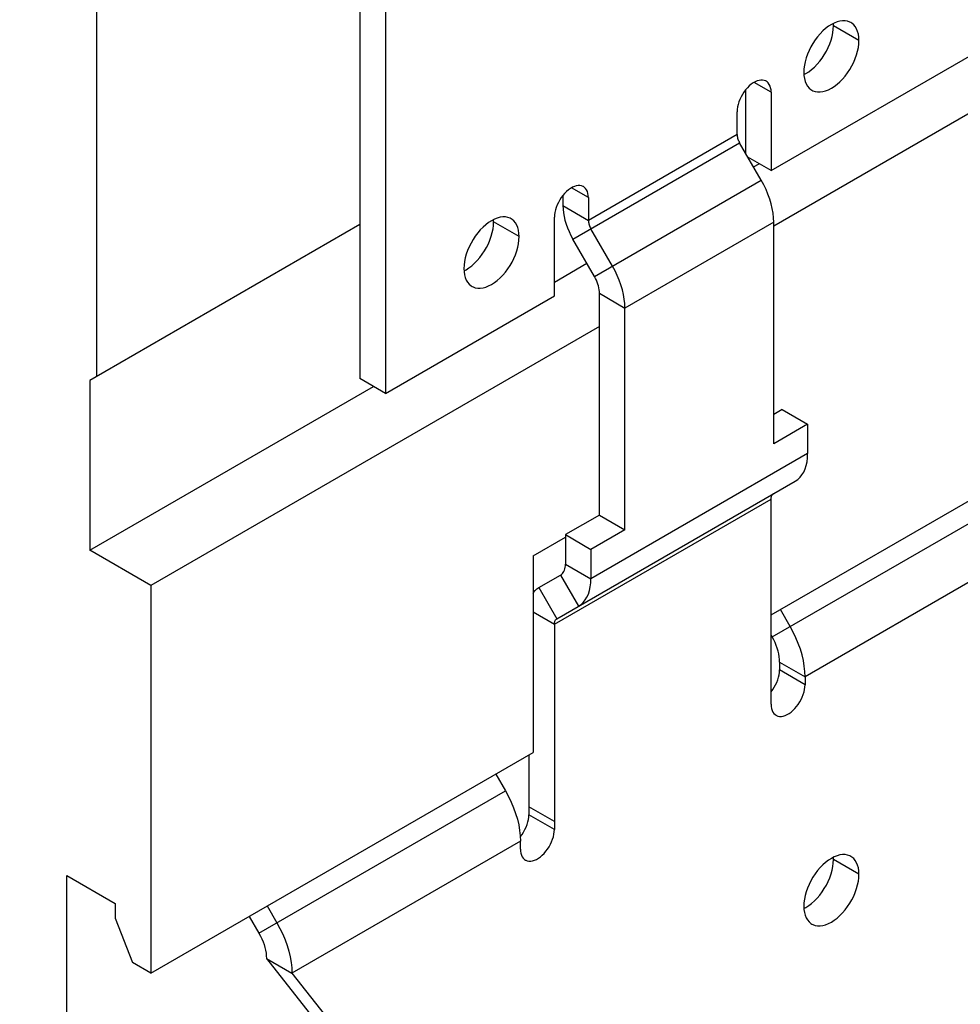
# Model space of a CAD drawing. Extents: x 0 to 17, y 0 to 11.
# Tile 24 of 29: x 15.226 to 15.739, y 6.272 to 6.81. Entities that reach past the tile are written whole.
import ezdxf

# ---------------------------------------------------------------- set-up
doc = ezdxf.new("R2010")
doc.units = 0
doc.header["$LTSCALE"] = 0.935
doc.layers.get('0').update_dxf_attribs({"linetype": 'CONTINUOUS'})

msp = doc.modelspace()

# ---------------------------------------------------------------- linework, layer by layer
at = {"color": 7, "linetype": 'CONTINUOUS'}
for p, q in [((15.26753, 7.12354), (15.26753, 6.6151)), ((15.63599, 6.72763), (16.06558, 6.97566)), ((16.07671, 6.95101), (15.63738, 6.69737)), ((15.41137, 6.86797), (15.41137, 6.61402)), ((15.42529, 6.85994), (15.42529, 6.60599)), ((15.67004, 6.80676), (15.66997, 6.808)), ((15.68396, 6.79872), (15.67004, 6.80676)), ((15.63599, 6.77049), (15.62673, 6.77584)), ((15.62207, 6.77174), (15.62207, 6.73712)), ((15.63599, 6.77049), (15.63599, 6.72763)), ((15.61743, 6.74738), (15.61743, 6.75978)), ((15.61743, 6.74738), (15.53618, 6.70047)), ((15.52769, 6.69021), (15.61879, 6.74281)), ((15.63059, 6.72237), (15.61879, 6.74281)), ((15.63599, 6.48494), (16.07671, 6.73939)), ((15.63599, 6.72763), (15.62333, 6.73494)), ((15.62641, 6.72961), (15.62949, 6.73138)), ((15.53949, 6.66978), (15.63059, 6.72237)), ((15.53618, 6.71287), (15.52692, 6.71822)), ((15.52226, 6.71411), (15.52226, 6.7085)), ((15.53618, 6.71287), (15.53618, 6.70047)), ((15.63655, 6.47294), (16.05742, 6.71592)), ((15.52226, 6.7085), (15.53618, 6.70047)), ((15.48444, 6.69961), (15.48438, 6.70085)), ((15.51762, 6.65929), (15.51762, 6.70215)), ((15.41137, 6.69814), (15.26382, 6.61295)), ((15.49836, 6.69157), (15.48444, 6.69961)), ((15.54933, 6.67546), (15.53754, 6.69589)), ((15.63738, 6.69951), (15.55613, 6.6526)), ((15.63738, 6.57842), (15.63738, 6.69951)), ((15.53949, 6.66978), (15.52769, 6.69021)), ((16.06558, 6.68849), (15.65455, 6.45118)), ((15.51762, 6.66679), (15.53532, 6.67701)), ((15.42529, 6.60599), (15.51762, 6.65929)), ((15.54221, 6.66063), (15.55613, 6.6526)), ((15.54221, 6.53955), (15.54221, 6.66063)), ((15.55613, 6.53151), (15.55613, 6.6526)), ((15.54221, 6.64242), (15.29723, 6.50098)), ((15.26382, 6.61295), (15.26382, 6.52027)), ((15.26382, 6.52027), (15.41879, 6.60974)), ((15.42529, 6.60599), (15.41137, 6.61402)), ((15.64202, 6.59718), (15.63738, 6.5945)), ((15.64202, 6.59718), (15.65594, 6.58914)), ((15.65594, 6.58914), (15.63738, 6.57842)), ((15.65594, 6.58914), (15.65594, 6.57307)), ((15.65594, 6.57307), (15.53757, 6.50473)), ((15.51898, 6.4829), (15.64915, 6.55805)), ((15.51762, 6.47989), (15.63599, 6.54823)), ((15.63599, 6.43618), (15.63599, 6.54823)), ((15.54221, 6.53955), (15.52365, 6.52884)), ((15.54221, 6.53955), (15.55613, 6.53151)), ((15.52365, 6.52884), (15.53757, 6.5208)), ((15.52365, 6.52884), (15.52365, 6.51276)), ((15.55613, 6.53151), (15.53757, 6.5208)), ((15.50602, 6.51732), (15.52365, 6.5275)), ((15.29723, 6.50098), (15.26382, 6.52027)), ((15.50602, 6.51732), (15.50602, 6.4099)), ((15.53757, 6.5208), (15.53757, 6.50473)), ((15.52365, 6.51276), (15.53757, 6.50473)), ((15.50914, 6.49994), (15.52093, 6.50675)), ((15.52093, 6.50675), (15.53078, 6.48971)), ((15.29723, 6.50098), (15.29723, 6.28935)), ((15.50914, 6.49994), (15.51898, 6.4829)), ((15.50602, 6.48659), (15.51762, 6.47989)), ((15.64639, 6.47862), (15.64106, 6.48786)), ((15.51762, 6.47989), (15.51762, 6.36784)), ((15.63655, 6.47294), (15.63599, 6.47391)), ((15.64063, 6.45922), (15.65455, 6.45118)), ((15.64063, 6.45922), (15.64063, 6.45493)), ((15.65455, 6.44689), (15.64063, 6.45493)), ((15.65455, 6.45118), (15.65455, 6.44689)), ((15.29723, 6.28935), (15.50602, 6.4099)), ((15.5037, 6.40856), (15.5037, 6.37587)), ((15.48557, 6.39809), (15.49091, 6.38885)), ((15.35625, 6.31111), (15.49091, 6.38885)), ((15.51762, 6.37212), (15.5037, 6.38016)), ((15.51762, 6.36784), (15.5037, 6.37587)), ((15.49906, 6.36141), (15.37425, 6.28935)), ((15.49906, 6.35712), (15.49906, 6.36141)), ((15.67004, 6.35136), (15.66997, 6.3526)), ((15.68396, 6.34333), (15.67004, 6.35136)), ((15.25129, 6.34266), (15.27774, 6.32739)), ((15.25129, 5.76939), (15.25129, 6.34266)), ((15.27774, 6.32739), (15.27774, 6.31936)), ((15.36076, 6.32603), (15.3661, 6.31679)), ((15.27774, 6.31936), (15.28712, 6.29519)), ((15.35092, 6.32035), (15.35625, 6.31111)), ((15.36033, 6.29739), (15.37425, 6.28935)), ((15.36033, 6.29739), (15.41137, 6.23254)), ((15.29723, 6.28935), (15.28712, 6.29519)), ((15.37425, 6.28935), (15.42529, 6.2245))]:
    msp.add_line(p, q, dxfattribs=at)
for points in [[(15.67954, 6.80848), (15.67896, 6.80878), (15.67774, 6.80922), (15.67642, 6.80945), (15.675, 6.80946), (15.67354, 6.80927), (15.67202, 6.80886), (15.67045, 6.80824), (15.66888, 6.80743), (15.66731, 6.80643), (15.66574, 6.80523), (15.66422, 6.80389), (15.66275, 6.80239), (15.66133, 6.80074), (15.66001, 6.79899), (15.65879, 6.79714), (15.65767, 6.79519), (15.65668, 6.79321), (15.65582, 6.79119), (15.6551, 6.78914), (15.65454, 6.78712), (15.65413, 6.78515), (15.65389, 6.78322), (15.6538, 6.78131)], [(15.68396, 6.79872), (15.68387, 6.80052), (15.68362, 6.80218), (15.68322, 6.80368), (15.68265, 6.80505), (15.68193, 6.80626), (15.68108, 6.8073), (15.68008, 6.80813), (15.67954, 6.80848)], [(15.65386, 6.78008), (15.65496, 6.78064), (15.65653, 6.78165), (15.6581, 6.78284), (15.65962, 6.78418), (15.66108, 6.78568), (15.6625, 6.78734), (15.66382, 6.78908), (15.66504, 6.79093), (15.66616, 6.79288), (15.66716, 6.79486), (15.66801, 6.79688), (15.66873, 6.79893), (15.6693, 6.80095), (15.6697, 6.80292), (15.66995, 6.80486), (15.67004, 6.80676)], [(15.65822, 6.77155), (15.65879, 6.77125), (15.66001, 6.77081), (15.66133, 6.77059), (15.66275, 6.77057), (15.66422, 6.77077), (15.66574, 6.77118), (15.66731, 6.7718), (15.66888, 6.77261), (15.67045, 6.77361), (15.67202, 6.7748), (15.67354, 6.77615), (15.675, 6.77765), (15.67642, 6.7793), (15.67774, 6.78105), (15.67896, 6.7829), (15.68008, 6.78484), (15.68108, 6.78683), (15.68193, 6.78884), (15.68265, 6.7909), (15.68322, 6.79292), (15.68362, 6.79488), (15.68387, 6.79682), (15.68396, 6.79872)], [(15.6538, 6.78131), (15.65389, 6.77951), (15.65413, 6.77786), (15.65454, 6.77636), (15.6551, 6.77499), (15.65582, 6.77377), (15.65668, 6.77274), (15.65767, 6.7719), (15.65822, 6.77155)], [(15.63327, 6.7765), (15.63308, 6.7766), (15.63225, 6.77693), (15.63135, 6.7771), (15.63039, 6.7771), (15.62937, 6.77693), (15.62832, 6.77662), (15.62725, 6.77615), (15.62617, 6.77552), (15.6251, 6.77476), (15.62405, 6.77387), (15.62303, 6.77285), (15.62207, 6.77174), (15.62117, 6.77054), (15.62034, 6.76925), (15.6196, 6.76792), (15.61896, 6.76656), (15.61842, 6.76515), (15.61799, 6.76377), (15.61769, 6.76242), (15.6175, 6.76109), (15.61743, 6.75978)], [(15.63599, 6.77049), (15.63592, 6.77173), (15.63573, 6.77284), (15.63543, 6.77384), (15.635, 6.77473), (15.63446, 6.7755), (15.63382, 6.77613), (15.63327, 6.7765)], [(15.61743, 6.74738), (15.61745, 6.74689), (15.6175, 6.7464), (15.61759, 6.7459), (15.61771, 6.74539), (15.61787, 6.74486), (15.61805, 6.74434), (15.61827, 6.74383), (15.61851, 6.74331), (15.61879, 6.74281)], [(15.63738, 6.69951), (15.63729, 6.70192), (15.63702, 6.70439), (15.63659, 6.7069), (15.63598, 6.70947), (15.6352, 6.71209), (15.63427, 6.7147), (15.6332, 6.71727), (15.63197, 6.71983), (15.63059, 6.72237)], [(15.53346, 6.71887), (15.53327, 6.71898), (15.53243, 6.7193), (15.53154, 6.71947), (15.53058, 6.71947), (15.52955, 6.71931), (15.52851, 6.71899), (15.52744, 6.71852), (15.52635, 6.71789), (15.52529, 6.71713), (15.52424, 6.71624), (15.52322, 6.71522), (15.52226, 6.71411), (15.52136, 6.71291), (15.52053, 6.71162), (15.51979, 6.7103), (15.51915, 6.70893), (15.51861, 6.70753), (15.51818, 6.70614), (15.51788, 6.70479), (15.51769, 6.70347), (15.51762, 6.70215)], [(15.53618, 6.71287), (15.53611, 6.7141), (15.53592, 6.71521), (15.53562, 6.71621), (15.53519, 6.7171), (15.53465, 6.71788), (15.53401, 6.7185), (15.53346, 6.71887)], [(15.52226, 6.7085), (15.52233, 6.70657), (15.52254, 6.7046), (15.52289, 6.70259), (15.52338, 6.70053), (15.524, 6.69844), (15.52475, 6.69635), (15.52561, 6.6943), (15.52659, 6.69225), (15.52769, 6.69021)], [(15.49394, 6.70133), (15.49337, 6.70163), (15.49215, 6.70207), (15.49083, 6.7023), (15.48941, 6.70231), (15.48794, 6.70212), (15.48643, 6.70171), (15.48485, 6.70109), (15.48328, 6.70028), (15.48171, 6.69928), (15.48014, 6.69808), (15.47863, 6.69674), (15.47716, 6.69524), (15.47574, 6.69359), (15.47442, 6.69184), (15.4732, 6.68999), (15.47208, 6.68804), (15.47109, 6.68606), (15.47023, 6.68404), (15.46951, 6.68199), (15.46894, 6.67997), (15.46854, 6.678), (15.4683, 6.67607), (15.46821, 6.67416)], [(15.49836, 6.69157), (15.49827, 6.69337), (15.49803, 6.69502), (15.49763, 6.69653), (15.49706, 6.6979), (15.49634, 6.69911), (15.49548, 6.70015), (15.49449, 6.70098), (15.49394, 6.70133)], [(15.53618, 6.70047), (15.5362, 6.69998), (15.53625, 6.69949), (15.53634, 6.69899), (15.53646, 6.69848), (15.53661, 6.69795), (15.5368, 6.69743), (15.53702, 6.69692), (15.53726, 6.6964), (15.53754, 6.69589)], [(15.46827, 6.67293), (15.46937, 6.67349), (15.47094, 6.6745), (15.47251, 6.67569), (15.47403, 6.67703), (15.47549, 6.67853), (15.47691, 6.68019), (15.47823, 6.68193), (15.47945, 6.68378), (15.48057, 6.68573), (15.48156, 6.68771), (15.48242, 6.68973), (15.48314, 6.69178), (15.48371, 6.6938), (15.48411, 6.69577), (15.48435, 6.69771), (15.48444, 6.69961)], [(15.47262, 6.6644), (15.4732, 6.6641), (15.47442, 6.66366), (15.47574, 6.66344), (15.47716, 6.66342), (15.47863, 6.66362), (15.48014, 6.66403), (15.48171, 6.66465), (15.48328, 6.66545), (15.48485, 6.66646), (15.48643, 6.66765), (15.48794, 6.669), (15.48941, 6.6705), (15.49083, 6.67215), (15.49215, 6.6739), (15.49337, 6.67575), (15.49449, 6.67769), (15.49548, 6.67968), (15.49634, 6.68169), (15.49706, 6.68375), (15.49763, 6.68577), (15.49803, 6.68773), (15.49827, 6.68967), (15.49836, 6.69157)], [(15.46821, 6.67416), (15.4683, 6.67236), (15.46854, 6.67071), (15.46894, 6.66921), (15.46951, 6.66784), (15.47023, 6.66662), (15.47109, 6.66559), (15.47208, 6.66475), (15.47262, 6.6644)], [(15.55613, 6.6526), (15.55604, 6.65501), (15.55577, 6.65748), (15.55534, 6.65999), (15.55473, 6.66256), (15.55395, 6.66518), (15.55302, 6.66778), (15.55194, 6.67036), (15.55072, 6.67292), (15.54933, 6.67546)], [(15.54221, 6.66063), (15.54217, 6.6616), (15.54207, 6.66258), (15.54189, 6.66359), (15.54165, 6.66462), (15.54134, 6.66567), (15.54097, 6.66671), (15.54054, 6.66774), (15.54004, 6.66876), (15.53949, 6.66978)], [(15.64915, 6.55805), (15.65053, 6.559), (15.65176, 6.56014), (15.65283, 6.56147), (15.65376, 6.563), (15.65454, 6.56472), (15.65515, 6.56659), (15.65558, 6.5686), (15.65585, 6.57076), (15.65594, 6.57307)], [(15.63599, 6.54823), (15.63601, 6.54869), (15.63606, 6.54913), (15.63615, 6.54953), (15.63627, 6.5499), (15.63643, 6.55025), (15.63661, 6.55055), (15.63683, 6.55082), (15.63707, 6.55105), (15.63735, 6.55124)], [(15.52093, 6.50675), (15.52149, 6.50713), (15.52198, 6.50759), (15.52241, 6.50812), (15.52278, 6.50873), (15.52309, 6.50942), (15.52333, 6.51017), (15.52351, 6.51097), (15.52361, 6.51184), (15.52365, 6.51276)], [(15.53078, 6.48971), (15.53216, 6.49066), (15.53339, 6.4918), (15.53446, 6.49313), (15.53539, 6.49466), (15.53617, 6.49638), (15.53678, 6.49825), (15.53721, 6.50026), (15.53748, 6.50242), (15.53757, 6.50473)], [(15.50602, 6.49693), (15.50619, 6.49721), (15.50705, 6.49827), (15.50803, 6.49918), (15.50914, 6.49994)], [(15.51762, 6.47989), (15.51764, 6.48035), (15.51769, 6.48079), (15.51778, 6.48119), (15.5179, 6.48156), (15.51805, 6.48191), (15.51824, 6.48221), (15.51846, 6.48248), (15.5187, 6.48271), (15.51898, 6.4829)], [(15.65455, 6.45118), (15.65444, 6.45408), (15.65412, 6.45704), (15.6536, 6.46005), (15.65287, 6.46314), (15.65194, 6.46628), (15.65082, 6.46941), (15.64953, 6.47249), (15.64805, 6.47556), (15.64639, 6.47862)], [(15.64063, 6.45922), (15.64057, 6.46067), (15.64041, 6.46215), (15.64015, 6.46365), (15.63979, 6.46519), (15.63932, 6.46677), (15.63876, 6.46833), (15.63812, 6.46987), (15.63738, 6.47141), (15.63655, 6.47294)], [(15.63599, 6.44297), (15.63689, 6.44417), (15.63772, 6.44546), (15.63846, 6.44679), (15.6391, 6.44815), (15.63964, 6.44956), (15.64007, 6.45094), (15.64037, 6.45229), (15.64056, 6.45362), (15.64063, 6.45493)], [(15.6387, 6.43018), (15.6389, 6.43007), (15.63973, 6.42974), (15.64063, 6.42958), (15.64159, 6.42958), (15.64261, 6.42974), (15.64366, 6.43005), (15.64472, 6.43053), (15.64581, 6.43116), (15.64688, 6.43191), (15.64793, 6.43281), (15.64895, 6.43383), (15.64991, 6.43494), (15.65081, 6.43614), (15.65164, 6.43743), (15.65238, 6.43875), (15.65302, 6.44012), (15.65356, 6.44152), (15.65399, 6.44291), (15.65429, 6.44425), (15.65448, 6.44558), (15.65455, 6.44689)], [(15.63599, 6.43618), (15.63606, 6.43495), (15.63625, 6.43383), (15.63655, 6.43284), (15.63698, 6.43195), (15.63752, 6.43117), (15.63816, 6.43054), (15.6387, 6.43018)], [(15.49091, 6.38885), (15.49256, 6.38579), (15.49404, 6.38272), (15.49533, 6.37964), (15.49645, 6.37651), (15.49738, 6.37337), (15.49811, 6.37028), (15.49863, 6.36727), (15.49895, 6.36431), (15.49906, 6.36141)], [(15.49897, 6.36381), (15.49906, 6.36392), (15.49996, 6.36512), (15.50079, 6.36641), (15.50153, 6.36773), (15.50217, 6.3691), (15.50271, 6.3705), (15.50314, 6.37189), (15.50344, 6.37323), (15.50363, 6.37456), (15.5037, 6.37587)], [(15.50177, 6.35112), (15.50197, 6.35102), (15.5028, 6.35069), (15.5037, 6.35052), (15.50466, 6.35052), (15.50568, 6.35068), (15.50673, 6.351), (15.5078, 6.35147), (15.50888, 6.3521), (15.50995, 6.35286), (15.511, 6.35375), (15.51202, 6.35477), (15.51298, 6.35588), (15.51388, 6.35708), (15.51471, 6.35837), (15.51545, 6.3597), (15.51609, 6.36106), (15.51663, 6.36247), (15.51706, 6.36385), (15.51736, 6.3652), (15.51755, 6.36653), (15.51762, 6.36784)], [(15.49906, 6.35712), (15.49913, 6.35589), (15.49932, 6.35478), (15.49962, 6.35378), (15.50005, 6.35289), (15.50059, 6.35212), (15.50123, 6.35149), (15.50177, 6.35112)], [(15.67954, 6.35308), (15.67896, 6.35338), (15.67774, 6.35382), (15.67642, 6.35405), (15.675, 6.35406), (15.67354, 6.35387), (15.67202, 6.35346), (15.67045, 6.35284), (15.66888, 6.35203), (15.66731, 6.35103), (15.66574, 6.34983), (15.66422, 6.34849), (15.66275, 6.34699), (15.66133, 6.34534), (15.66001, 6.34359), (15.65879, 6.34174), (15.65767, 6.33979), (15.65668, 6.33781), (15.65582, 6.33579), (15.6551, 6.33374), (15.65454, 6.33172), (15.65413, 6.32975), (15.65389, 6.32782), (15.6538, 6.32591)], [(15.65386, 6.32468), (15.65496, 6.32524), (15.65653, 6.32625), (15.6581, 6.32744), (15.65962, 6.32879), (15.66108, 6.33029), (15.6625, 6.33194), (15.66382, 6.33369), (15.66504, 6.33554), (15.66616, 6.33748), (15.66716, 6.33946), (15.66801, 6.34148), (15.66873, 6.34353), (15.6693, 6.34555), (15.6697, 6.34752), (15.66995, 6.34946), (15.67004, 6.35136)], [(15.68396, 6.34333), (15.68387, 6.34513), (15.68362, 6.34678), (15.68322, 6.34828), (15.68265, 6.34965), (15.68193, 6.35087), (15.68108, 6.3519), (15.68008, 6.35273), (15.67954, 6.35308)], [(15.65822, 6.31616), (15.65879, 6.31586), (15.66001, 6.31542), (15.66133, 6.31519), (15.66275, 6.31518), (15.66422, 6.31537), (15.66574, 6.31578), (15.66731, 6.3164), (15.66888, 6.31721), (15.67045, 6.31821), (15.67202, 6.31941), (15.67354, 6.32075), (15.675, 6.32225), (15.67642, 6.3239), (15.67774, 6.32565), (15.67896, 6.3275), (15.68008, 6.32945), (15.68108, 6.33143), (15.68193, 6.33345), (15.68265, 6.3355), (15.68322, 6.33752), (15.68362, 6.33949), (15.68387, 6.34142), (15.68396, 6.34333)], [(15.6538, 6.32591), (15.65389, 6.32411), (15.65413, 6.32246), (15.65454, 6.32096), (15.6551, 6.31959), (15.65582, 6.31837), (15.65668, 6.31734), (15.65767, 6.3165), (15.65822, 6.31616)], [(15.3661, 6.31679), (15.36775, 6.31373), (15.36923, 6.31066), (15.37052, 6.30758), (15.37164, 6.30445), (15.37257, 6.30131), (15.3733, 6.29822), (15.37382, 6.29521), (15.37414, 6.29225), (15.37425, 6.28935)], [(15.35625, 6.31111), (15.35708, 6.30958), (15.35782, 6.30804), (15.35847, 6.3065), (15.35902, 6.30494), (15.35949, 6.30336), (15.35986, 6.30182), (15.36012, 6.30032), (15.36027, 6.29884), (15.36033, 6.29739)]]:
    msp.add_lwpolyline(points, dxfattribs=at)
at = {"color": 4, "linetype": 'CONTINUOUS'}
msp.add_open_spline([(0.2175, 10.8), (0.2175, 10.8), (0.2175, 10.8), (0.21751, 10.8), (0.21752, 10.8), (0.21753, 10.8), (0.21755, 10.8), (0.21757, 10.8), (0.21759, 10.8), (0.21764, 10.8), (0.21769, 10.8), (0.21775, 10.8), (0.21782, 10.8), (0.2179, 10.8), (0.218, 10.8), (0.21813, 10.8), (0.2183, 10.8), (0.21851, 10.8), (0.21876, 10.8), (0.21901, 10.8), (0.21927, 10.8), (0.2196, 10.8), (0.22002, 10.8), (0.22053, 10.8), (0.22103, 10.8), (0.22171, 10.8), (0.22255, 10.8), (0.22356, 10.8), (0.22457, 10.8), (0.22558, 10.8), (0.22659, 10.8), (0.22793, 10.8), (0.22962, 10.8), (0.23164, 10.8), (0.23366, 10.8), (0.23568, 10.8), (0.2377, 10.8), (0.23972, 10.8), (0.24241, 10.8), (0.24577, 10.8), (0.24981, 10.8), (0.25385, 10.8), (0.25789, 10.8), (0.26193, 10.8), (0.26732, 10.8), (0.27405, 10.8), (0.28213, 10.8), (0.29021, 10.8), (0.29828, 10.8), (0.30636, 10.8), (0.31444, 10.8), (0.32252, 10.8), (0.33329, 10.8), (0.34676, 10.8), (0.36291, 10.8), (0.37907, 10.8), (0.39523, 10.8), (0.41138, 10.8), (0.42754, 10.8), (0.44908, 10.8), (0.47601, 10.8), (0.50832, 10.8), (0.54064, 10.8), (0.57295, 10.8), (0.60527, 10.8), (0.63758, 10.8), (0.66989, 10.8), (0.70221, 10.8), (0.74529, 10.8), (0.79915, 10.8), (0.86378, 10.8), (0.9284, 10.8), (0.99303, 10.8), (1.05766, 10.8), (1.12229, 10.8), (1.18691, 10.8), (1.27308, 10.8), (1.3808, 10.8), (1.51005, 10.8), (1.63931, 10.8), (1.76856, 10.8), (1.89782, 10.8), (2.02707, 10.8), (2.15633, 10.8), (2.28558, 10.8), (2.41484, 10.8), (2.58718, 10.8), (2.8026, 10.8), (3.06111, 10.8), (3.31962, 10.8), (3.57813, 10.8), (3.83664, 10.8), (4.09516, 10.8), (4.35367, 10.8), (4.61218, 10.8), (4.95686, 10.8), (5.38771, 10.8), (5.90473, 10.8), (6.42175, 10.8), (6.93877, 10.8), (7.45579, 10.8), (7.97281, 10.8), (8.48983, 10.8), (9.00685, 10.8), (9.52387, 10.8), (10.04089, 10.8), (10.55791, 10.8), (11.07493, 10.8), (11.59196, 10.8), (12.02281, 10.8), (12.36749, 10.8), (12.626, 10.8), (12.88451, 10.8), (13.14302, 10.8), (13.40153, 10.8), (13.66004, 10.8), (13.91855, 10.8), (14.17706, 10.8), (14.39248, 10.8), (14.56482, 10.8), (14.69408, 10.8), (14.82334, 10.8), (14.95259, 10.8), (15.08185, 10.8), (15.2111, 10.8), (15.34036, 10.8), (15.46961, 10.8), (15.59887, 10.8), (15.70658, 10.8), (15.79275, 10.8), (15.85738, 10.8), (15.922, 10.8), (15.98663, 10.8), (16.05126, 10.8), (16.11589, 10.8), (16.18051, 10.8), (16.23437, 10.8), (16.27746, 10.8), (16.30977, 10.8), (16.34208, 10.8), (16.3744, 10.8), (16.40671, 10.8), (16.43902, 10.8), (16.47134, 10.8), (16.50365, 10.8), (16.53058, 10.8), (16.55212, 10.8), (16.56828, 10.8), (16.58444, 10.8), (16.60059, 10.8), (16.61675, 10.8), (16.63291, 10.8), (16.64637, 10.8), (16.65714, 10.8), (16.66522, 10.8), (16.6733, 10.8), (16.68138, 10.8), (16.68946, 10.8), (16.69754, 10.8), (16.70561, 10.8), (16.71235, 10.8), (16.71773, 10.8), (16.72177, 10.8), (16.72581, 10.8), (16.72985, 10.8), (16.73389, 10.8), (16.73725, 10.8), (16.73995, 10.8), (16.74197, 10.8), (16.74399, 10.8), (16.74601, 10.8), (16.74803, 10.8), (16.75005, 10.8), (16.75173, 10.8), (16.75307, 10.8), (16.75408, 10.8), (16.75509, 10.8), (16.7561, 10.8), (16.75711, 10.8), (16.75796, 10.8), (16.75863, 10.8), (16.75913, 10.8), (16.75964, 10.8), (16.76006, 10.8), (16.7604, 10.8), (16.76065, 10.8), (16.7609, 10.8), (16.76115, 10.8), (16.76136, 10.8), (16.76153, 10.8), (16.76166, 10.8), (16.76176, 10.8), (16.76185, 10.8), (16.76191, 10.8), (16.76197, 10.8), (16.76203, 10.8), (16.76207, 10.8), (16.76209, 10.8), (16.76212, 10.8), (16.76213, 10.8), (16.76214, 10.8), (16.76215, 10.8), (16.76216, 10.8), (16.76216, 10.8), (16.76216, 10.8), (16.76216, 10.79999), (16.76216, 10.79999), (16.76216, 10.79998), (16.76216, 10.79997), (16.76216, 10.79996), (16.76216, 10.79994), (16.76216, 10.79991), (16.76216, 10.79988), (16.76216, 10.79984), (16.76216, 10.7998), (16.76216, 10.79974), (16.76216, 10.79968), (16.76216, 10.79959), (16.76216, 10.79949), (16.76216, 10.79935), (16.76216, 10.79919), (16.76216, 10.79903), (16.76216, 10.79887), (16.76216, 10.79865), (16.76216, 10.79838), (16.76216, 10.79805), (16.76216, 10.79773), (16.76216, 10.7973), (16.76216, 10.79676), (16.76216, 10.79611), (16.76216, 10.79546), (16.76216, 10.79481), (16.76216, 10.79416), (16.76216, 10.7933), (16.76216, 10.79222), (16.76216, 10.79092), (16.76216, 10.78963), (16.76216, 10.78833), (16.76216, 10.78703), (16.76216, 10.78574), (16.76216, 10.78401), (16.76216, 10.78185), (16.76216, 10.77925), (16.76216, 10.77666), (16.76216, 10.77407), (16.76216, 10.77147), (16.76216, 10.76801), (16.76216, 10.76369), (16.76216, 10.75851), (16.76216, 10.75332), (16.76216, 10.74813), (16.76216, 10.74295), (16.76216, 10.73776), (16.76216, 10.73257), (16.76216, 10.72566), (16.76216, 10.71701), (16.76216, 10.70664), (16.76216, 10.69626), (16.76216, 10.68589), (16.76216, 10.67552), (16.76216, 10.66514), (16.76216, 10.65131), (16.76216, 10.63402), (16.76216, 10.61328), (16.76216, 10.59253), (16.76216, 10.57178), (16.76216, 10.55103), (16.76216, 10.53029), (16.76216, 10.50954), (16.76216, 10.48879), (16.76216, 10.46113), (16.76216, 10.42655), (16.76216, 10.38506), (16.76216, 10.34356), (16.76216, 10.30207), (16.76216, 10.26057), (16.76216, 10.21908), (16.76216, 10.17758), (16.76216, 10.12226), (16.76216, 10.0531), (16.76216, 9.97011), (16.76216, 9.88712), (16.76216, 9.80414), (16.76216, 9.72115), (16.76216, 9.63816), (16.76216, 9.55517), (16.76216, 9.47218), (16.76216, 9.38919), (16.76216, 9.27854), (16.76216, 9.14023), (16.76216, 8.97425), (16.76216, 8.80827), (16.76216, 8.64229), (16.76216, 8.47632), (16.76216, 8.31034), (16.76216, 8.14436), (16.76216, 7.97838), (16.76216, 7.75708), (16.76216, 7.48045), (16.76216, 7.1485), (16.76216, 6.81654), (16.76216, 6.48459), (16.76216, 6.15263), (16.76216, 5.82068), (16.76216, 5.48872), (16.76216, 5.15677), (16.76216, 4.82481), (16.76216, 4.49286), (16.76216, 4.1609), (16.76216, 3.82895), (16.76216, 3.49699), (16.76216, 3.22037), (16.76216, 2.99906), (16.76216, 2.83309), (16.76216, 2.66711), (16.76216, 2.50113), (16.76216, 2.33515), (16.76216, 2.16918), (16.76216, 2.0032), (16.76216, 1.83722), (16.76216, 1.69891), (16.76216, 1.58825), (16.76216, 1.50527), (16.76216, 1.42228), (16.76216, 1.33929), (16.76216, 1.2563), (16.76216, 1.17331), (16.76216, 1.09032), (16.76216, 1.00733), (16.76216, 0.92435), (16.76216, 0.85519), (16.76216, 0.79986), (16.76216, 0.75837), (16.76216, 0.71687), (16.76216, 0.67538), (16.76216, 0.63388), (16.76216, 0.59239), (16.76216, 0.5509), (16.76216, 0.51632), (16.76216, 0.48865), (16.76216, 0.46791), (16.76216, 0.44716), (16.76216, 0.42641), (16.76216, 0.40567), (16.76216, 0.38492), (16.76216, 0.36417), (16.76216, 0.34342), (16.76216, 0.32613), (16.76216, 0.3123), (16.76216, 0.30193), (16.76216, 0.29156), (16.76216, 0.28118), (16.76216, 0.27081), (16.76216, 0.26044), (16.76216, 0.25179), (16.76216, 0.24488), (16.76216, 0.23969), (16.76216, 0.2345), (16.76216, 0.22931), (16.76216, 0.22413), (16.76216, 0.21894), (16.76216, 0.21375), (16.76216, 0.20943), (16.76216, 0.20597), (16.76216, 0.20338), (16.76216, 0.20079), (16.76216, 0.19819), (16.76216, 0.1956), (16.76216, 0.19344), (16.76216, 0.19171), (16.76216, 0.19041), (16.76216, 0.18912), (16.76216, 0.18782), (16.76216, 0.18652), (16.76216, 0.18523), (16.76216, 0.18415), (16.76216, 0.18328), (16.76216, 0.18263), (16.76216, 0.18199), (16.76216, 0.18134), (16.76216, 0.18069), (16.76216, 0.18015), (16.76216, 0.17972), (16.76216, 0.17939), (16.76216, 0.17907), (16.76216, 0.1788), (16.76216, 0.17858), (16.76216, 0.17842), (16.76216, 0.17826), (16.76216, 0.1781), (16.76216, 0.17796), (16.76216, 0.17785), (16.76216, 0.17777), (16.76216, 0.1777), (16.76216, 0.17765), (16.76216, 0.17761), (16.76216, 0.17757), (16.76216, 0.17753), (16.76216, 0.17751), (16.76216, 0.17749), (16.76216, 0.17748), (16.76216, 0.17747), (16.76216, 0.17746), (16.76216, 0.17745), (16.76216, 0.17745), (16.76216, 0.17745), (16.76216, 0.17745), (16.76215, 0.17745), (16.76214, 0.17745), (16.76213, 0.17745), (16.76212, 0.17745), (16.76209, 0.17745), (16.76207, 0.17745), (16.76203, 0.17745), (16.76197, 0.17745), (16.76191, 0.17745), (16.76185, 0.17745), (16.76176, 0.17745), (16.76166, 0.17745), (16.76153, 0.17745), (16.76136, 0.17745), (16.76115, 0.17745), (16.7609, 0.17745), (16.76065, 0.17745), (16.7604, 0.17745), (16.76006, 0.17745), (16.75964, 0.17745), (16.75913, 0.17745), (16.75863, 0.17745), (16.75796, 0.17745), (16.75711, 0.17745), (16.7561, 0.17745), (16.75509, 0.17745), (16.75408, 0.17745), (16.75307, 0.17745), (16.75173, 0.17745), (16.75005, 0.17745), (16.74803, 0.17745), (16.74601, 0.17745), (16.74399, 0.17745), (16.74197, 0.17745), (16.73995, 0.17745), (16.73725, 0.17745), (16.73389, 0.17745), (16.72985, 0.17745), (16.72581, 0.17745), (16.72177, 0.17745), (16.71773, 0.17745), (16.71235, 0.17745), (16.70561, 0.17745), (16.69754, 0.17745), (16.68946, 0.17745), (16.68138, 0.17745), (16.6733, 0.17745), (16.66522, 0.17745), (16.65714, 0.17745), (16.64637, 0.17745), (16.63291, 0.17745), (16.61675, 0.17745), (16.60059, 0.17745), (16.58444, 0.17745), (16.56828, 0.17745), (16.55212, 0.17745), (16.53058, 0.17745), (16.50365, 0.17745), (16.47134, 0.17745), (16.43902, 0.17745), (16.40671, 0.17745), (16.3744, 0.17745), (16.34208, 0.17745), (16.30977, 0.17745), (16.27746, 0.17745), (16.23437, 0.17745), (16.18051, 0.17745), (16.11589, 0.17745), (16.05126, 0.17745), (15.98663, 0.17745), (15.922, 0.17745), (15.85738, 0.17745), (15.79275, 0.17745), (15.70658, 0.17745), (15.59887, 0.17745), (15.46961, 0.17745), (15.34036, 0.17745), (15.2111, 0.17745), (15.08185, 0.17745), (14.95259, 0.17745), (14.82334, 0.17745), (14.69408, 0.17745), (14.56482, 0.17745), (14.39248, 0.17745), (14.17706, 0.17745), (13.91855, 0.17745), (13.66004, 0.17745), (13.40153, 0.17745), (13.14302, 0.17745), (12.88451, 0.17745), (12.626, 0.17745), (12.36749, 0.17745), (12.02281, 0.17745), (11.59196, 0.17745), (11.07493, 0.17745), (10.55791, 0.17745), (10.04089, 0.17745), (9.52387, 0.17745), (9.00685, 0.17745), (8.48983, 0.17745), (7.97281, 0.17745), (7.45579, 0.17745), (6.93877, 0.17745), (6.42175, 0.17745), (5.90473, 0.17745), (5.38771, 0.17745), (4.95686, 0.17745), (4.61218, 0.17745), (4.35367, 0.17745), (4.09516, 0.17745), (3.83664, 0.17745), (3.57813, 0.17745), (3.31962, 0.17745), (3.06111, 0.17745), (2.8026, 0.17745), (2.58718, 0.17745), (2.41484, 0.17745), (2.28558, 0.17745), (2.15633, 0.17745), (2.02707, 0.17745), (1.89782, 0.17745), (1.76856, 0.17745), (1.63931, 0.17745), (1.51005, 0.17745), (1.3808, 0.17745), (1.27308, 0.17745), (1.18691, 0.17745), (1.12229, 0.17745), (1.05766, 0.17745), (0.99303, 0.17745), (0.9284, 0.17745), (0.86378, 0.17745), (0.79915, 0.17745), (0.74529, 0.17745), (0.70221, 0.17745), (0.66989, 0.17745), (0.63758, 0.17745), (0.60527, 0.17745), (0.57295, 0.17745), (0.54064, 0.17745), (0.50832, 0.17745), (0.47601, 0.17745), (0.44908, 0.17745), (0.42754, 0.17745), (0.41138, 0.17745), (0.39523, 0.17745), (0.37907, 0.17745), (0.36291, 0.17745), (0.34676, 0.17745), (0.33329, 0.17745), (0.32252, 0.17745), (0.31444, 0.17745), (0.30636, 0.17745), (0.29828, 0.17745), (0.29021, 0.17745), (0.28213, 0.17745), (0.27405, 0.17745), (0.26732, 0.17745), (0.26193, 0.17745), (0.25789, 0.17745), (0.25385, 0.17745), (0.24981, 0.17745), (0.24577, 0.17745), (0.24241, 0.17745), (0.23972, 0.17745), (0.2377, 0.17745), (0.23568, 0.17745), (0.23366, 0.17745), (0.23164, 0.17745), (0.22962, 0.17745), (0.22793, 0.17745), (0.22659, 0.17745), (0.22558, 0.17745), (0.22457, 0.17745), (0.22356, 0.17745), (0.22255, 0.17745), (0.22171, 0.17745), (0.22103, 0.17745), (0.22053, 0.17745), (0.22002, 0.17745), (0.2196, 0.17745), (0.21927, 0.17745), (0.21901, 0.17745), (0.21876, 0.17745), (0.21851, 0.17745), (0.2183, 0.17745), (0.21813, 0.17745), (0.218, 0.17745), (0.2179, 0.17745), (0.21782, 0.17745), (0.21775, 0.17745), (0.21769, 0.17745), (0.21764, 0.17745), (0.21759, 0.17745), (0.21757, 0.17745), (0.21755, 0.17745), (0.21753, 0.17745), (0.21752, 0.17745), (0.21751, 0.17745), (0.2175, 0.17745), (0.2175, 0.17745), (0.2175, 0.17745), (0.2175, 0.17745), (0.2175, 0.17746), (0.2175, 0.17747), (0.2175, 0.17748), (0.2175, 0.17749), (0.2175, 0.17751), (0.2175, 0.17753), (0.2175, 0.17757), (0.2175, 0.17761), (0.2175, 0.17765), (0.2175, 0.1777), (0.2175, 0.17777), (0.2175, 0.17785), (0.2175, 0.17796), (0.2175, 0.1781), (0.2175, 0.17826), (0.2175, 0.17842), (0.2175, 0.17858), (0.2175, 0.1788), (0.2175, 0.17907), (0.2175, 0.17939), (0.2175, 0.17972), (0.2175, 0.18015), (0.2175, 0.18069), (0.2175, 0.18134), (0.2175, 0.18199), (0.2175, 0.18263), (0.2175, 0.18328), (0.2175, 0.18415), (0.2175, 0.18523), (0.2175, 0.18652), (0.2175, 0.18782), (0.2175, 0.18912), (0.2175, 0.19041), (0.2175, 0.19171), (0.2175, 0.19344), (0.2175, 0.1956), (0.2175, 0.19819), (0.2175, 0.20079), (0.2175, 0.20338), (0.2175, 0.20597), (0.2175, 0.20943), (0.2175, 0.21375), (0.2175, 0.21894), (0.2175, 0.22413), (0.2175, 0.22931), (0.2175, 0.2345), (0.2175, 0.23969), (0.2175, 0.24488), (0.2175, 0.25179), (0.2175, 0.26044), (0.2175, 0.27081), (0.2175, 0.28118), (0.2175, 0.29156), (0.2175, 0.30193), (0.2175, 0.3123), (0.2175, 0.32613), (0.2175, 0.34342), (0.2175, 0.36417), (0.2175, 0.38492), (0.2175, 0.40567), (0.2175, 0.42641), (0.2175, 0.44716), (0.2175, 0.46791), (0.2175, 0.48865), (0.2175, 0.51632), (0.2175, 0.5509), (0.2175, 0.59239), (0.2175, 0.63388), (0.2175, 0.67538), (0.2175, 0.71687), (0.2175, 0.75837), (0.2175, 0.79986), (0.2175, 0.85519), (0.2175, 0.92435), (0.2175, 1.00733), (0.2175, 1.09032), (0.2175, 1.17331), (0.2175, 1.2563), (0.2175, 1.33929), (0.2175, 1.42228), (0.2175, 1.50527), (0.2175, 1.58825), (0.2175, 1.69891), (0.2175, 1.83722), (0.2175, 2.0032), (0.2175, 2.16918), (0.2175, 2.33515), (0.2175, 2.50113), (0.2175, 2.66711), (0.2175, 2.83309), (0.2175, 2.99906), (0.2175, 3.22037), (0.2175, 3.49699), (0.2175, 3.82895), (0.2175, 4.1609), (0.2175, 4.49286), (0.2175, 4.82481), (0.2175, 5.15677), (0.2175, 5.48872), (0.2175, 5.82068), (0.2175, 6.15263), (0.2175, 6.48459), (0.2175, 6.81654), (0.2175, 7.1485), (0.2175, 7.48045), (0.2175, 7.75708), (0.2175, 7.97838), (0.2175, 8.14436), (0.2175, 8.31034), (0.2175, 8.47632), (0.2175, 8.64229), (0.2175, 8.80827), (0.2175, 8.97425), (0.2175, 9.14023), (0.2175, 9.27854), (0.2175, 9.38919), (0.2175, 9.47218), (0.2175, 9.55517), (0.2175, 9.63816), (0.2175, 9.72115), (0.2175, 9.80414), (0.2175, 9.88712), (0.2175, 9.97011), (0.2175, 10.0531), (0.2175, 10.12226), (0.2175, 10.17758), (0.2175, 10.21908), (0.2175, 10.26057), (0.2175, 10.30207), (0.2175, 10.34356), (0.2175, 10.38506), (0.2175, 10.42655), (0.2175, 10.46113), (0.2175, 10.48879), (0.2175, 10.50954), (0.2175, 10.53029), (0.2175, 10.55103), (0.2175, 10.57178), (0.2175, 10.59253), (0.2175, 10.61328), (0.2175, 10.63402), (0.2175, 10.65131), (0.2175, 10.66514), (0.2175, 10.67552), (0.2175, 10.68589), (0.2175, 10.69626), (0.2175, 10.70664), (0.2175, 10.71701), (0.2175, 10.72566), (0.2175, 10.73257), (0.2175, 10.73776), (0.2175, 10.74295), (0.2175, 10.74813), (0.2175, 10.75332), (0.2175, 10.75851), (0.2175, 10.76369), (0.2175, 10.76801), (0.2175, 10.77147), (0.2175, 10.77407), (0.2175, 10.77666), (0.2175, 10.77925), (0.2175, 10.78185), (0.2175, 10.78401), (0.2175, 10.78574), (0.2175, 10.78703), (0.2175, 10.78833), (0.2175, 10.78963), (0.2175, 10.79092), (0.2175, 10.79222), (0.2175, 10.7933), (0.2175, 10.79416), (0.2175, 10.79481), (0.2175, 10.79546), (0.2175, 10.79611), (0.2175, 10.79676), (0.2175, 10.7973), (0.2175, 10.79773), (0.2175, 10.79805), (0.2175, 10.79838), (0.2175, 10.79865), (0.2175, 10.79887), (0.2175, 10.79903), (0.2175, 10.79919), (0.2175, 10.79935), (0.2175, 10.79949), (0.2175, 10.79959), (0.2175, 10.79968), (0.2175, 10.79974), (0.2175, 10.7998), (0.2175, 10.79984), (0.2175, 10.79988), (0.2175, 10.79991), (0.2175, 10.79994), (0.2175, 10.79996), (0.2175, 10.79997), (0.2175, 10.79998), (0.2175, 10.79999), (0.2175, 10.79999), (0.2175, 10.8), (0.2175, 10.8), (0.2175, 10.8)], degree=3, knots=[0, 0, 0, 0, 0, 0, 0, 0, 0.000001, 0.000001, 0.000001, 0.000002, 0.000003, 0.000004, 0.000005, 0.000006, 0.000008, 0.00001, 0.000011, 0.000015, 0.000019, 0.000023, 0.000027, 0.000031, 0.000038, 0.000046, 0.000053, 0.000061, 0.000076, 0.000092, 0.000107, 0.000122, 0.000137, 0.000153, 0.000183, 0.000214, 0.000244, 0.000275, 0.000305, 0.000336, 0.000366, 0.000427, 0.000488, 0.000549, 0.00061, 0.000671, 0.000732, 0.000854, 0.000977, 0.001099, 0.001221, 0.001343, 0.001465, 0.001587, 0.001709, 0.001953, 0.002197, 0.002441, 0.002686, 0.00293, 0.003174, 0.003418, 0.003906, 0.004395, 0.004883, 0.005371, 0.005859, 0.006348, 0.006836, 0.007324, 0.007812, 0.008789, 0.009766, 0.010742, 0.011719, 0.012695, 0.013672, 0.014648, 0.015625, 0.017578, 0.019531, 0.021484, 0.023438, 0.025391, 0.027344, 0.029297, 0.03125, 0.033203, 0.035156, 0.039062, 0.042969, 0.046875, 0.050781, 0.054688, 0.058594, 0.0625, 0.066406, 0.070312, 0.078125, 0.085938, 0.09375, 0.101562, 0.109375, 0.117188, 0.125, 0.132812, 0.140625, 0.148438, 0.15625, 0.164062, 0.171875, 0.179688, 0.183594, 0.1875, 0.191406, 0.195312, 0.199219, 0.203125, 0.207031, 0.210938, 0.214844, 0.216797, 0.21875, 0.220703, 0.222656, 0.224609, 0.226562, 0.228516, 0.230469, 0.232422, 0.234375, 0.235352, 0.236328, 0.237305, 0.238281, 0.239258, 0.240234, 0.241211, 0.242188, 0.242676, 0.243164, 0.243652, 0.244141, 0.244629, 0.245117, 0.245605, 0.246094, 0.246582, 0.246826, 0.24707, 0.247314, 0.247559, 0.247803, 0.248047, 0.248291, 0.248413, 0.248535, 0.248657, 0.248779, 0.248901, 0.249023, 0.249146, 0.249268, 0.249329, 0.24939, 0.249451, 0.249512, 0.249573, 0.249634, 0.249664, 0.249695, 0.249725, 0.249756, 0.249786, 0.249817, 0.249847, 0.249863, 0.249878, 0.249893, 0.249908, 0.249924, 0.249939, 0.249947, 0.249954, 0.249962, 0.249969, 0.249973, 0.249977, 0.249981, 0.249985, 0.249989, 0.24999, 0.249992, 0.249994, 0.249995, 0.249996, 0.249997, 0.249998, 0.249999, 0.249999, 0.249999, 0.25, 0.25, 0.25, 0.25, 0.25, 0.25, 0.25, 0.25, 0.25, 0.250001, 0.250001, 0.250001, 0.250002, 0.250003, 0.250004, 0.250005, 0.250006, 0.250008, 0.25001, 0.250011, 0.250015, 0.250019, 0.250023, 0.250027, 0.250031, 0.250038, 0.250046, 0.250053, 0.250061, 0.250076, 0.250092, 0.250107, 0.250122, 0.250137, 0.250153, 0.250183, 0.250214, 0.250244, 0.250275, 0.250305, 0.250336, 0.250366, 0.250427, 0.250488, 0.250549, 0.25061, 0.250671, 0.250732, 0.250854, 0.250977, 0.251099, 0.251221, 0.251343, 0.251465, 0.251587, 0.251709, 0.251953, 0.252197, 0.252441, 0.252686, 0.25293, 0.253174, 0.253418, 0.253906, 0.254395, 0.254883, 0.255371, 0.255859, 0.256348, 0.256836, 0.257324, 0.257812, 0.258789, 0.259766, 0.260742, 0.261719, 0.262695, 0.263672, 0.264648, 0.265625, 0.267578, 0.269531, 0.271484, 0.273438, 0.275391, 0.277344, 0.279297, 0.28125, 0.283203, 0.285156, 0.289062, 0.292969, 0.296875, 0.300781, 0.304688, 0.308594, 0.3125, 0.316406, 0.320312, 0.328125, 0.335938, 0.34375, 0.351562, 0.359375, 0.367188, 0.375, 0.382812, 0.390625, 0.398438, 0.40625, 0.414062, 0.421875, 0.429688, 0.433594, 0.4375, 0.441406, 0.445312, 0.449219, 0.453125, 0.457031, 0.460938, 0.464844, 0.466797, 0.46875, 0.470703, 0.472656, 0.474609, 0.476562, 0.478516, 0.480469, 0.482422, 0.484375, 0.485352, 0.486328, 0.487305, 0.488281, 0.489258, 0.490234, 0.491211, 0.492188, 0.492676, 0.493164, 0.493652, 0.494141, 0.494629, 0.495117, 0.495605, 0.496094, 0.496582, 0.496826, 0.49707, 0.497314, 0.497559, 0.497803, 0.498047, 0.498291, 0.498413, 0.498535, 0.498657, 0.498779, 0.498901, 0.499023, 0.499146, 0.499268, 0.499329, 0.49939, 0.499451, 0.499512, 0.499573, 0.499634, 0.499664, 0.499695, 0.499725, 0.499756, 0.499786, 0.499817, 0.499847, 0.499863, 0.499878, 0.499893, 0.499908, 0.499924, 0.499939, 0.499947, 0.499954, 0.499962, 0.499969, 0.499973, 0.499977, 0.499981, 0.499985, 0.499989, 0.49999, 0.499992, 0.499994, 0.499995, 0.499996, 0.499997, 0.499998, 0.499999, 0.499999, 0.499999, 0.5, 0.5, 0.5, 0.5, 0.5, 0.5, 0.5, 0.5, 0.5, 0.500001, 0.500001, 0.500001, 0.500002, 0.500003, 0.500004, 0.500005, 0.500006, 0.500008, 0.50001, 0.500011, 0.500015, 0.500019, 0.500023, 0.500027, 0.500031, 0.500038, 0.500046, 0.500053, 0.500061, 0.500076, 0.500092, 0.500107, 0.500122, 0.500137, 0.500153, 0.500183, 0.500214, 0.500244, 0.500275, 0.500305, 0.500336, 0.500366, 0.500427, 0.500488, 0.500549, 0.50061, 0.500671, 0.500732, 0.500854, 0.500977, 0.501099, 0.501221, 0.501343, 0.501465, 0.501587, 0.501709, 0.501953, 0.502197, 0.502441, 0.502686, 0.50293, 0.503174, 0.503418, 0.503906, 0.504395, 0.504883, 0.505371, 0.505859, 0.506348, 0.506836, 0.507324, 0.507812, 0.508789, 0.509766, 0.510742, 0.511719, 0.512695, 0.513672, 0.514648, 0.515625, 0.517578, 0.519531, 0.521484, 0.523438, 0.525391, 0.527344, 0.529297, 0.53125, 0.533203, 0.535156, 0.539062, 0.542969, 0.546875, 0.550781, 0.554688, 0.558594, 0.5625, 0.566406, 0.570312, 0.578125, 0.585938, 0.59375, 0.601562, 0.609375, 0.617188, 0.625, 0.632812, 0.640625, 0.648438, 0.65625, 0.664062, 0.671875, 0.679688, 0.683594, 0.6875, 0.691406, 0.695312, 0.699219, 0.703125, 0.707031, 0.710938, 0.714844, 0.716797, 0.71875, 0.720703, 0.722656, 0.724609, 0.726562, 0.728516, 0.730469, 0.732422, 0.734375, 0.735352, 0.736328, 0.737305, 0.738281, 0.739258, 0.740234, 0.741211, 0.742188, 0.742676, 0.743164, 0.743652, 0.744141, 0.744629, 0.745117, 0.745605, 0.746094, 0.746582, 0.746826, 0.74707, 0.747314, 0.747559, 0.747803, 0.748047, 0.748291, 0.748413, 0.748535, 0.748657, 0.748779, 0.748901, 0.749023, 0.749146, 0.749268, 0.749329, 0.74939, 0.749451, 0.749512, 0.749573, 0.749634, 0.749664, 0.749695, 0.749725, 0.749756, 0.749786, 0.749817, 0.749847, 0.749863, 0.749878, 0.749893, 0.749908, 0.749924, 0.749939, 0.749947, 0.749954, 0.749962, 0.749969, 0.749973, 0.749977, 0.749981, 0.749985, 0.749989, 0.74999, 0.749992, 0.749994, 0.749995, 0.749996, 0.749997, 0.749998, 0.749999, 0.749999, 0.749999, 0.75, 0.75, 0.75, 0.75, 0.75, 0.75, 0.75, 0.75, 0.75, 0.750001, 0.750001, 0.750001, 0.750002, 0.750003, 0.750004, 0.750005, 0.750006, 0.750008, 0.75001, 0.750011, 0.750015, 0.750019, 0.750023, 0.750027, 0.750031, 0.750038, 0.750046, 0.750053, 0.750061, 0.750076, 0.750092, 0.750107, 0.750122, 0.750137, 0.750153, 0.750183, 0.750214, 0.750244, 0.750275, 0.750305, 0.750336, 0.750366, 0.750427, 0.750488, 0.750549, 0.75061, 0.750671, 0.750732, 0.750854, 0.750977, 0.751099, 0.751221, 0.751343, 0.751465, 0.751587, 0.751709, 0.751953, 0.752197, 0.752441, 0.752686, 0.75293, 0.753174, 0.753418, 0.753906, 0.754395, 0.754883, 0.755371, 0.755859, 0.756348, 0.756836, 0.757324, 0.757812, 0.758789, 0.759766, 0.760742, 0.761719, 0.762695, 0.763672, 0.764648, 0.765625, 0.767578, 0.769531, 0.771484, 0.773438, 0.775391, 0.777344, 0.779297, 0.78125, 0.783203, 0.785156, 0.789062, 0.792969, 0.796875, 0.800781, 0.804688, 0.808594, 0.8125, 0.816406, 0.820312, 0.828125, 0.835938, 0.84375, 0.851562, 0.859375, 0.867188, 0.875, 0.882812, 0.890625, 0.898438, 0.90625, 0.914062, 0.921875, 0.929688, 0.933594, 0.9375, 0.941406, 0.945312, 0.949219, 0.953125, 0.957031, 0.960938, 0.964844, 0.966797, 0.96875, 0.970703, 0.972656, 0.974609, 0.976562, 0.978516, 0.980469, 0.982422, 0.984375, 0.985352, 0.986328, 0.987305, 0.988281, 0.989258, 0.990234, 0.991211, 0.992188, 0.992676, 0.993164, 0.993652, 0.994141, 0.994629, 0.995117, 0.995605, 0.996094, 0.996582, 0.996826, 0.99707, 0.997314, 0.997559, 0.997803, 0.998047, 0.998291, 0.998413, 0.998535, 0.998657, 0.998779, 0.998901, 0.999023, 0.999146, 0.999268, 0.999329, 0.99939, 0.999451, 0.999512, 0.999573, 0.999634, 0.999664, 0.999695, 0.999725, 0.999756, 0.999786, 0.999817, 0.999847, 0.999863, 0.999878, 0.999893, 0.999908, 0.999924, 0.999939, 0.999947, 0.999954, 0.999962, 0.999969, 0.999973, 0.999977, 0.999981, 0.999985, 0.999989, 0.99999, 0.999992, 0.999994, 0.999995, 0.999996, 0.999997, 0.999998, 0.999999, 0.999999, 0.999999, 1, 1, 1, 1, 1, 1, 1, 1], dxfattribs=at)

doc.saveas('drawing.dxf')
